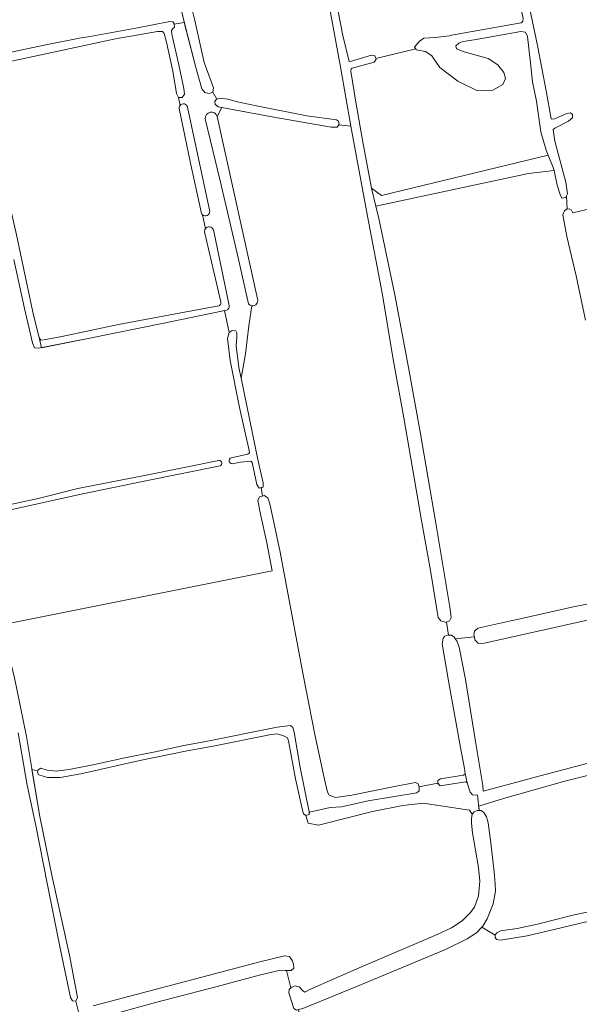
# Model space of a CAD drawing. Header units: metres. Extents: x 209813 to 223847, y 571801 to 587119.
# Tile 223 of 256: x 219602 to 219837, y 573452 to 573865. Entities that reach past the tile are written whole.
import ezdxf

# ---------------------------------------------------------------- set-up
doc = ezdxf.new("R2010")
doc.units = ezdxf.units.M
for name, color, linetype, lineweight in [('B-RO-GR-BEPLANTING_CULTUUR_BOSPLANTSOEN-GV', 8, 'Continuous', 0), ('B-RO-GR-BOUWLAND-GV', 8, 'Continuous', 0), ('B-RO-GR-GRAS-GV', 8, 'Continuous', 0), ('B-RO-OG-WATER_GREPPEL-GV', 8, 'Continuous', 0)]:
    doc.layers.add(name, color=color, linetype=linetype, lineweight=lineweight)

msp = doc.modelspace()

# ---------------------------------------------------------------- linework, layer by layer
at = {"layer": 'B-RO-GR-BEPLANTING_CULTUUR_BOSPLANTSOEN-GV', "flags": 128}
for points in [[(219685.261, 573824.533), (219687.127, 573828.213), (219685.617, 573828.487), (219684.426, 573829.52), (219684.254, 573830.774), (219684.837, 573831.662), (219685.104, 573831.746), (219683.405, 573834.701), (219681.802, 573834.077), (219680.044, 573834.54), (219678.851, 573836.125), (219676.111, 573845.599), (219671.44, 573863.833), (219667.259, 573863.108), (219667.293, 573861.928), (219666.543, 573861.173), (219666.077, 573860.485), (219666.249, 573858.997), (219669.151, 573846.112), (219671.207, 573836.217), (219671.516, 573833.843), (219670.534, 573832.401), (219668.945, 573832.48), (219669.643, 573829.081)], [(219672.84, 573828.349), (219682.09, 573784.653)], [(219679.056, 573783.238), (219680.258, 573777.382)], [(219683.612, 573776.979), (219690.297, 573745.308)], [(219689.185, 573743.342), (219688.286, 573743.145), (219690.238, 573733.942), (219691.54, 573734.816), (219693.063, 573734.604), (219693.517, 573733.819), (219693.49, 573731.962), (219693.133, 573728.399), (219694.351, 573719.287), (219695.264, 573714.859), (219697.117, 573725.032), (219698.525, 573736.689), (219699.799, 573745.123)]]:
    msp.add_lwpolyline(points, dxfattribs=at)
at = {"layer": 'B-RO-GR-BEPLANTING_CULTUUR_BOSPLANTSOEN-GV'}
for points in [[(219669.643, 573829.081, -0.6243344), (219672.84, 573828.349)], [(219680.217, 573823.499, -0.8941889), (219685.261, 573824.533)], [(219682.09, 573784.653, -0.6671302), (219679.056, 573783.238)], [(219680.258, 573777.382, -0.6264005), (219683.612, 573776.979)], [(219690.297, 573745.308, -0.3715523), (219689.185, 573743.342)], [(219699.799, 573745.123, -0.2027402), (219698.343, 573745.95)]]:
    msp.add_lwpolyline(points, format="xyb", dxfattribs=at)
at = {"layer": 'B-RO-GR-BEPLANTING_CULTUUR_BOSPLANTSOEN-GV', "flags": 128}
msp.add_lwpolyline([(219749.96, 573794.377), (219751.721, 573786.911), (219815.717, 573800.566), (219826.43, 573801.809), (219826.068, 573803.077), (219824.018, 573808.261), (219754.056, 573791.397)], close=True, dxfattribs=at)
at = {"layer": 'B-RO-GR-BOUWLAND-GV', "flags": 128}
for points in [[(219704.158, 573665.424), (219704.952, 573665.622), (219706.461, 573664.641), (219707.356, 573662.101), (219708.8, 573655.081), (219711.62, 573641.911), (219721.152, 573591.182), (219726.154, 573565.509), (219730.01, 573547.375), (219731.418, 573541.258), (219732.141, 573540.09), (219734.87, 573539.095), (219741.708, 573540.071), (219759.625, 573543.726), (219768.383, 573545.393), (219769.539, 573544.812), (219769.939, 573543.582), (219777.775, 573545.078), (219777.771, 573546.134), (219778.789, 573546.924), (219788.434, 573548.377), (219789.118, 573549.015), (219788.91, 573551.205), (219787.276, 573560.047), (219782.387, 573587.093), (219779.59, 573603.475), (219779.934, 573605.784), (219780.667, 573606.656), (219782.037, 573607.179), (219782.194, 573607.166), (219781.351, 573612.506), (219781.191, 573612.44), (219778.981, 573613.152), (219777.873, 573614.437), (219777.396, 573617.011), (219774.597, 573634.229), (219770.866, 573655.107), (219763.465, 573698.234), (219758.85, 573723.524), (219754.466, 573749.735), (219748.303, 573782.714), (219741.477, 573818.869), (219741.207, 573820.456), (219736.169, 573820.955), (219735.503, 573820.02), (219732.994, 573819.962), (219709.013, 573824.248), (219687.127, 573828.213), (219685.261, 573824.533), (219702.108, 573748.012)], [(219699.799, 573745.123), (219698.525, 573736.689), (219697.117, 573725.032), (219695.264, 573714.859), (219702.458, 573679.959), (219704.444, 573670.967), (219704.5, 573669.128), (219703.656, 573668.951), (219704.158, 573665.424)], [(219587.97, 573382.251), (219617.761, 573391.297), (219635.722, 573396.975), (219637.542, 573397.901), (219638.092, 573398.589), (219638.018, 573400.495), (219635.405, 573411.943), (219632.01, 573427.286), (219631.431, 573430.345), (219628.26, 573443.798), (219627.985, 573445.854), (219625.995, 573453.748), (219624.506, 573453.877), (219623.732, 573455.313), (219619.602, 573475.27), (219614.127, 573502.43), (219609.179, 573527.302), (219605.511, 573544.199), (219601.809, 573566.114)]]:
    msp.add_lwpolyline(points, dxfattribs=at)
at = {"layer": 'B-RO-GR-BOUWLAND-GV'}
msp.add_lwpolyline([(219702.108, 573748.012, -0.5578733), (219699.799, 573745.123)], format="xyb", dxfattribs=at)
at = {"layer": 'B-RO-GR-GRAS-GV', "flags": 128}
for points in [[(219594.04, 573850.465), (219612.643, 573854.323), (219628.17, 573857.434), (219631.196, 573857.896), (219651.137, 573861.557), (219665.328, 573864.246), (219666.633, 573864.184), (219667.259, 573863.108), (219671.44, 573863.833), (219671.214, 573864.717), (219666.735, 573884.271), (219662.317, 573905.214), (219658.343, 573923.699), (219654.992, 573940.731), (219651.842, 573957.931), (219650.716, 573964.5), (219650.796, 573965.839), (219651.456, 573966.664), (219641.761, 573964.35), (219638.823, 573963.493), (219634.17, 573961.656), (219631.354, 573960.065), (219614.58, 573953.453), (219591.929, 573944.76)], [(219831.889, 573785.7), (219832.839, 573785.793), (219833.694, 573785.21), (219834.367, 573784.109), (219876.135, 573793.834), (219863.92, 573847.88), (219852.54, 573897.14)], [(219670.78, 573885.02), (219675.831, 573864.715), (219679.702, 573847.133), (219683.65, 573836.475), (219683.405, 573834.701), (219685.104, 573831.746), (219686.274, 573832.118), (219689.62, 573831.728), (219694.297, 573830.421), (219702.452, 573828.752), (219722.776, 573824.745), (219735.292, 573823.013), (219736.13, 573822.498), (219736.302, 573821.143), (219736.169, 573820.955), (219741.207, 573820.456), (219737.129, 573844.428), (219732.6, 573868.815)], [(219815.604, 573872.738), (219819.461, 573854.202), (219823.136, 573835.281), (219825.231, 573823.547), (219826.286, 573823.366), (219831.831, 573825.776), (219833.352, 573826.065), (219834.191, 573825.248), (219834.212, 573823.944), (219832.477, 573822.45), (219826.8, 573819.638), (219826.032, 573819.017), (219826.801, 573814.102), (219831.44, 573796.923), (219832.058, 573792.025), (219831.665, 573791.17)], [(219669.643, 573829.081), (219668.945, 573832.48), (219668.187, 573834.1), (219666.651, 573843.444), (219663.968, 573855.645), (219663.02, 573859.204), (219662.348, 573860.022), (219660.257, 573860.132), (219642.555, 573857.03), (219588.554, 573845.362), (219586.8, 573844.604), (219586.05, 573843.849), (219585.937, 573842.728)], [(219751.718, 573848.814), (219751.834, 573848.457), (219751.085, 573847.283), (219749.999, 573846.912), (219741.861, 573844.795), (219741.377, 573844.475), (219741.246, 573843.471), (219743.363, 573830.533), (219746.414, 573813.048), (219749.96, 573794.377), (219754.056, 573791.397), (219824.018, 573808.261), (219823.184, 573810.427), (219820.868, 573818.013), (219819.034, 573830.884), (219817.454, 573838.953), (219816.524, 573846.95), (219815.301, 573858.019), (219814.525, 573859.856), (219812.467, 573860.133), (219792.993, 573856.658), (219788.33, 573855.856), (219786.826, 573855.366), (219786.475, 573855.148), (219785.241, 573854.073), (219785.547, 573852.77), (219788.745, 573851.609), (219798.839, 573848.832), (219802.946, 573846.07), (219805.398, 573842.95), (219806.076, 573840.36), (219804.913, 573837.897), (219800.756, 573835.542), (219794.352, 573835.22), (219786.109, 573839.257), (219778.598, 573844.953), (219775.253, 573849.876), (219772.605, 573851.724), (219768.705, 573852.397), (219768.471, 573852.774)], [(219585.937, 573842.728), (219586.938, 573838.148), (219590.353, 573821.953), (219594.056, 573804.821), (219598.023, 573788.46), (219601.028, 573774.872), (219608.18, 573741.161), (219610.586, 573731.786), (219611.275, 573730.734), (219613.432, 573730.975), (219620.068, 573732.218), (219643.885, 573737.314), (219669.977, 573742.166), (219685.862, 573745.056)], [(219680.258, 573777.382), (219679.056, 573783.238), (219678.818, 573783.5), (219678.637, 573783.805), (219674.018, 573804.967), (219669.24, 573827.842)], [(219839.649, 573739.085), (219835.691, 573757.721), (219831.824, 573774.182), (219830.189, 573783.242), (219830.768, 573784.916), (219831.602, 573785.672), (219831.889, 573785.7), (219831.665, 573791.17), (219831.394, 573790.584), (219829.689, 573790.311), (219828.981, 573791.848), (219827.815, 573795.757), (219826.43, 573801.809), (219815.717, 573800.566), (219751.721, 573786.911), (219752.973, 573781.709), (219759.634, 573749.702), (219765.387, 573719.314), (219770.495, 573691.517), (219776.84, 573654.022), (219782.896, 573617.949), (219783.309, 573614.488), (219782.644, 573613.047), (219781.351, 573612.506), (219782.194, 573607.166), (219783.392, 573607.066), (219784.615, 573606.234), (219785.043, 573605.623)], [(219686.726, 573746.758), (219679.972, 573776.17)], [(219691.102, 573681.445), (219698.032, 573682.955), (219698.716, 573683.543), (219698.696, 573684.429), (219694.573, 573702.512), (219690.611, 573722.169), (219689.544, 573731.414), (219690.238, 573733.942), (219688.286, 573743.145), (219685.113, 573742.45), (219662.833, 573737.811), (219631.075, 573731.435), (219610.249, 573727.335), (219608.609, 573727.548), (219607.8, 573729.652), (219604.474, 573743.992), (219599.958, 573764.482)], [(219686.436, 573678.025), (219653.948, 573671.488), (219628.209, 573666.151), (219585.807, 573656.78), (219585.374, 573656.377), (219585.227, 573655.156), (219586.504, 573648.252), (219590.837, 573627.544), (219594.137, 573615.663), (219595.011, 573611.369), (219708.212, 573634.025), (219706.021, 573645.807), (219703.339, 573657.773), (219702.266, 573663.573), (219702.914, 573665.114), (219704.158, 573665.424), (219703.656, 573668.951), (219702.795, 573668.771), (219701.904, 573670.206), (219699.9, 573679.432), (219699.279, 573680.082), (219695.033, 573679.634), (219691.457, 573678.976)], [(219585.465, 573659.053), (219609.549, 573664.234), (219626.829, 573668.555), (219656.197, 573674.321), (219685.924, 573680.317)], [(219793.032, 573606.428), (219792.875, 573607.198), (219793.103, 573608.804), (219794.454, 573609.979), (219808.343, 573613.086), (219812.271, 573613.935), (219833.964, 573618.789), (219854.757, 573623.089), (219856.414, 573622.559), (219857.339, 573621.157), (219857.497, 573620.526)], [(219846.054, 573614.664), (219813.513, 573607.366), (219796.633, 573603.664), (219794.676, 573603.725), (219793.283, 573605.192), (219793.032, 573606.428), (219785.043, 573605.623), (219785.691, 573604.699), (219786.636, 573602.026), (219789.34, 573588.471), (219793.54, 573562.51), (219796.611, 573544.088), (219796.785, 573541.747), (219808.782, 573544.94), (219822.667, 573548.697), (219843.398, 573554.19)], [(219722.368, 573531.578), (219721.412, 573532.278), (219720.803, 573534.349), (219718.103, 573546.918), (219715.124, 573562.797), (219714.752, 573564.067), (219712.808, 573565.081), (219710.23, 573565.758), (219707.188, 573565.38), (219683.487, 573560.602), (219672.589, 573558.576), (219652.817, 573554.531), (219628.132, 573549.031), (219619.44, 573547.431), (219614.105, 573547.48), (219610.472, 573548.555), (219609.95, 573549.557), (219610.089, 573550.204), (219607.553, 573550.868), (219610.872, 573531.137), (219616.09, 573505.849), (219623.339, 573472.94), (219626.709, 573455.189), (219625.995, 573453.748), (219627.985, 573445.854)], [(219854.047, 573551.629), (219830.905, 573545.848), (219805.311, 573538.677), (219794.844, 573535.399), (219795.05, 573533.614), (219795.851, 573533.625), (219797.008, 573532.759), (219798.184, 573531.007), (219798.828, 573528.417), (219799.96, 573520.025), (219801.354, 573507.954), (219801.805, 573502.854), (219801.832, 573499.827), (219800.913, 573494.572), (219798.425, 573488.175), (219796.645, 573485.159), (219796.237, 573484.739), (219801.796, 573481.333), (219801.792, 573481.546), (219802.408, 573482.418), (219803.994, 573483.226), (219810.932, 573484.186), (219819.522, 573486.037), (219834.329, 573489.698), (219846.897, 573492.432)], [(219633.167, 573451.775), (219645.968, 573455.179), (219674.092, 573462.53), (219703.034, 573470.151), (219713.412, 573472.744), (219715.504, 573472.399), (219716.713, 573470.814), (219717.254, 573469.261), (219717.326, 573467.488), (219716.175, 573466.581), (219714.352, 573466.575), (219716.157, 573459.341), (219716.482, 573459.625), (219717.852, 573460.114), (219719.526, 573459.735), (219720.936, 573458.167), (219722.008, 573457.552), (219724.346, 573458.68), (219744.704, 573467.695), (219767.603, 573477.437), (219777.44, 573481.717), (219783.385, 573484.43), (219787.991, 573487.338), (219791.242, 573490.677), (219793.04, 573493.091), (219794.781, 573497.797), (219795.363, 573503.97), (219794.775, 573509.688), (219792.285, 573524.331), (219791.804, 573528.277), (219791.815, 573530.184), (219792.093, 573532.041)], [(219850.643, 573436.449), (219847.085, 573455.453), (219843.389, 573475.879), (219841.466, 573485.941), (219841.011, 573486.826), (219839.857, 573486.906), (219829.997, 573484.599), (219815.223, 573481.072), (219804.04, 573479.346), (219802.384, 573479.575), (219801.812, 573480.409), (219801.796, 573481.333)], [(219796.237, 573484.739), (219793.928, 573482.357), (219790.09, 573479.836), (219780.923, 573475.306), (219743.977, 573459.999), (219721.178, 573450.709), (219719.337, 573450.161), (219720.466, 573444.705), (219721.197, 573444.889), (219722.203, 573444.24), (219722.96, 573442.653), (219723.858, 573439.144), (219726.914, 573425.49), (219732.494, 573396.624), (219738.169, 573369.414), (219741.383, 573353.502), (219741.651, 573352.275)], [(219714.352, 573466.575), (219713.733, 573466.573), (219711.759, 573466.751), (219703.37, 573464.733), (219685.223, 573459.84), (219659.304, 573453.165), (219637.214, 573446.988), (219634.641, 573446.043), (219634.043, 573444.971), (219633.946, 573443.783), (219634.471, 573441.778), (219640.171, 573417.227), (219642.988, 573404.877), (219644.129, 573398.676), (219644.22, 573396.535), (219643.521, 573395.245), (219642.222, 573394.571)], [(219719.337, 573450.161), (219718.504, 573449.914), (219717.381, 573450.713), (219715.286, 573457.262), (219715.348, 573458.634), (219716.157, 573459.341)]]:
    msp.add_lwpolyline(points, dxfattribs=at)
for points in [[(219768.471, 573852.774), (219767.999, 573853.532), (219769.831, 573855.846), (219771.917, 573857.241), (219776.549, 573857.524), (219782.585, 573858.262), (219783.454, 573858.5), (219812.606, 573863.713), (219813.373, 573864.401), (219813.436, 573865.606), (219811.584, 573874.297), (219807.011, 573891.777), (219804.854, 573902.699), (219731.786, 573889.204), (219733.786, 573879.306), (219737.869, 573858.429), (219740.514, 573847.516), (219741.517, 573847.603), (219749.871, 573850.223), (219751.361, 573849.91), (219751.718, 573848.814)], [(219732.526, 573534.823), (219723.869, 573532.971), (219723.805, 573531.884), (219722.368, 573531.578), (219723.405, 573528.259), (219727.738, 573527.477), (219750.269, 573533.191), (219763.101, 573535.704), (219771.568, 573536.63), (219791.015, 573533.72), (219792.093, 573532.041), (219793.009, 573533.081), (219794.279, 573533.604), (219795.05, 573533.614), (219794.309, 573540.022), (219792.241, 573540.194), (219791.317, 573541.362), (219790.084, 573545.238), (219789.297, 573545.586), (219778.665, 573543.913), (219777.775, 573545.078), (219769.962, 573543.509), (219769.833, 573541.903), (219768.899, 573541.013), (219748.522, 573537.685), (219737.392, 573535.19)]]:
    msp.add_lwpolyline(points, close=True, dxfattribs=at)
at = {"layer": 'B-RO-GR-GRAS-GV'}
for points in [[(219669.24, 573827.842, -0.1844741), (219669.643, 573829.081)], [(219685.862, 573745.056, 0.2214484), (219686.7, 573746.006)], [(219691.457, 573678.976, -0.820161), (219691.102, 573681.445)], [(219685.924, 573680.317, -0.8663398), (219686.436, 573678.025)]]:
    msp.add_lwpolyline(points, format="xyb", dxfattribs=at)
at = {"layer": 'B-RO-OG-WATER_GREPPEL-GV', "flags": 128}
for points in [[(219651.456, 573966.664), (219650.796, 573965.839), (219650.716, 573964.5), (219651.842, 573957.931), (219654.992, 573940.731), (219658.343, 573923.699), (219662.317, 573905.214), (219666.735, 573884.271), (219671.214, 573864.717), (219676.111, 573845.599), (219678.851, 573836.125), (219680.044, 573834.54), (219681.802, 573834.077), (219683.405, 573834.701), (219683.65, 573836.475), (219679.702, 573847.133), (219675.831, 573864.715), (219670.78, 573885.02), (219665.281, 573909.304), (219659.719, 573937.502), (219655.09, 573956.905), (219653.627, 573964.41), (219653.019, 573966.063), (219652.331, 573966.747)], [(219685.104, 573831.746), (219684.837, 573831.662), (219684.254, 573830.774), (219684.426, 573829.52), (219685.617, 573828.487), (219709.013, 573824.248), (219732.994, 573819.962), (219735.503, 573820.02), (219736.302, 573821.143), (219736.13, 573822.498), (219735.292, 573823.013), (219722.776, 573824.745), (219702.452, 573828.752), (219694.297, 573830.421), (219689.62, 573831.728), (219686.274, 573832.118)], [(219723.845, 573533.087), (219720.027, 573551.657), (219717.537, 573566.501), (219716.928, 573568.456), (219715.939, 573569.239), (219710.422, 573568.518), (219679.718, 573562.38), (219671.244, 573560.914), (219659.194, 573558.215), (219646.457, 573555.748), (219633.739, 573552.896), (219623.242, 573550.805), (219617.792, 573550.118), (219613.978, 573550.59), (219611.249, 573551.334), (219610.197, 573550.712), (219609.95, 573549.557), (219610.472, 573548.555), (219614.105, 573547.48), (219619.44, 573547.431), (219628.132, 573549.031), (219652.817, 573554.531), (219672.589, 573558.576), (219683.487, 573560.602), (219707.188, 573565.38), (219710.23, 573565.758), (219712.808, 573565.081), (219714.752, 573564.067), (219715.124, 573562.797), (219718.103, 573546.918), (219720.803, 573534.349), (219721.412, 573532.278), (219722.368, 573531.578), (219723.805, 573531.884)], [(219790.084, 573545.238), (219789.118, 573549.015), (219788.434, 573548.377), (219778.789, 573546.924), (219777.771, 573546.134), (219777.775, 573544.947), (219778.665, 573543.913), (219789.297, 573545.586)]]:
    msp.add_lwpolyline(points, close=True, dxfattribs=at)
for points in [[(219588.554, 573845.362), (219642.555, 573857.03), (219660.257, 573860.132), (219662.348, 573860.022), (219663.02, 573859.204), (219663.968, 573855.645), (219666.651, 573843.444), (219668.187, 573834.1), (219668.945, 573832.48), (219670.534, 573832.401), (219671.516, 573833.843), (219671.207, 573836.217), (219669.151, 573846.112), (219666.249, 573858.997), (219666.077, 573860.485), (219666.543, 573861.173), (219667.293, 573861.928), (219667.255, 573863.249), (219666.633, 573864.184), (219665.328, 573864.246), (219651.137, 573861.557), (219631.196, 573857.896), (219628.17, 573857.434), (219612.643, 573854.323), (219594.04, 573850.465)], [(219680.217, 573823.499), (219686.42, 573797.569), (219693.736, 573766.477), (219698.343, 573745.95)], [(219702.108, 573748.012), (219685.261, 573824.533)], [(219685.862, 573745.056), (219669.977, 573742.166), (219643.885, 573737.314), (219620.068, 573732.218), (219613.432, 573730.975), (219611.275, 573730.734), (219610.586, 573731.786)], [(219610.586, 573731.786), (219611.525, 573727.586), (219631.075, 573731.435), (219662.833, 573737.811), (219685.113, 573742.45), (219689.185, 573743.342)], [(219625.995, 573453.748), (219626.709, 573455.189), (219623.339, 573472.94), (219616.09, 573505.849), (219610.872, 573531.137), (219605.243, 573564.603), (219600.075, 573589.959), (219596.483, 573604.13), (219594.137, 573615.663), (219590.837, 573627.544), (219586.504, 573648.252), (219585.227, 573655.156), (219585.374, 573656.377), (219585.807, 573656.78), (219628.209, 573666.151), (219653.948, 573671.488), (219686.436, 573678.025)], [(219685.924, 573680.317), (219656.197, 573674.321), (219626.829, 573668.555), (219609.549, 573664.234), (219585.465, 573659.053)], [(219601.809, 573566.114), (219605.511, 573544.199), (219609.179, 573527.302), (219614.127, 573502.43), (219619.602, 573475.27), (219623.732, 573455.313), (219624.506, 573453.877), (219625.995, 573453.748)]]:
    msp.add_lwpolyline(points, dxfattribs=at)
at = {"layer": 'B-RO-OG-WATER_GREPPEL-GV'}
for points in [[(219680.258, 573777.382, 0.1714176), (219679.972, 573776.17)], [(219686.726, 573746.758, -0.1250346), (219686.7, 573746.006)]]:
    msp.add_lwpolyline(points, format="xyb", dxfattribs=at)

doc.saveas('drawing.dxf')
